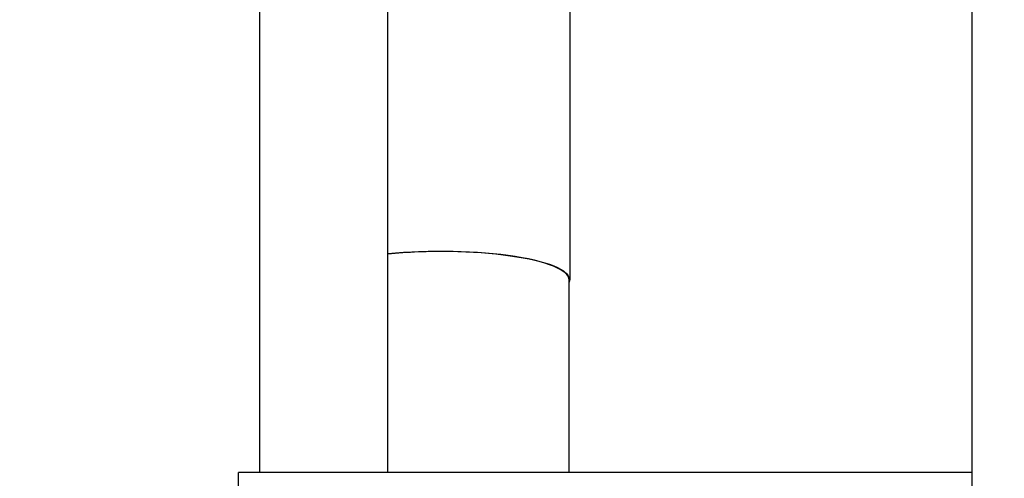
# Model space of a CAD drawing. Header units: millimetres. Extents: x 0 to 1189, y 0 to 841.
# Tile 93 of 173: x 606.91 to 616.14, y 299.6 to 303.9. Entities that reach past the tile are written whole.
import ezdxf
from ezdxf.enums import TextEntityAlignment as Align

# ---------------------------------------------------------------- set-up
doc = ezdxf.new("R2010")
doc.units = ezdxf.units.MM
doc.header["$LTSCALE"] = 65.395
doc.layers.get('0').update_dxf_attribs({"linetype": 'CONTINUOUS'})
for name, color, linetype in [('6M32E_GENSET_GENERATOR_ABL1499', 7, 'CONTINUOUS'), ('6M32E_GENSET_GENERATOR_T1_PBL1500', 7, 'CONTINUOUS'), ('oben_15_VBL1498', 7, 'CONTINUOUS')]:
    doc.layers.add(name, color=color, linetype=linetype)
doc.styles.get("Standard").update_dxf_attribs({"font": 'txt', "width": 0.6})
doc.dimstyles.new('DIMSTYLE_4', dxfattribs={"dimtxt": 3.5, "dimasz": 3.5, "dimexe": 1.8, "dimexo": 0, "dimgap": 0.875, "dimtad": 1, "dimdec": 0, "dimlfac": 25, "dimdsep": 46, "dimtxsty": 'Standard', "dimblk": '_FILLED', "dimblk1": '_FILLED', "dimblk2": '_FILLED', "dimcen": 0.09, "dimadec": 0, "dimazin": 0, "dimtp": 2, "dimtm": 2, "dimtfac": 1, "dimtdec": 0, "dimtofl": 0, "dimtmove": 0, "dimatfit": 3, "dimldrblk": '_FILLED', "dimfxl": 1, "dimtolj": 1, "dimarcsym": 0})

# ---------------------------------------------------------------- blocks, each defined once
blk = doc.blocks.new('_FILLED')
at = {"color": 0, "linetype": 'ByBlock'}
blk.add_solid([(0, 0), (-1, 0.1671), (-1, -0.1671)], dxfattribs=at)
blk = doc.blocks.new('*D15')
at = {"color": 2, "linetype": 'Continuous'}
for p, q in [((597.6796, 297.0451), (597.6796, 360.6935)), ((978.5904, 297.2971), (978.5904, 360.6935)), ((597.6796, 358.8935), (788.135, 358.8935)), ((978.5904, 358.8935), (788.135, 358.8935))]:
    blk.add_line(p, q, dxfattribs=at)
at = {"color": 2, "linetype": 'Continuous', "xscale": 3.5, "yscale": 3.5, "zscale": 3.5, "rotation": 180}
blk.add_blockref('_FILLED', (597.6796, 358.8935), dxfattribs=at)
at = {"color": 2, "linetype": 'Continuous', "xscale": 3.5, "yscale": 3.5, "zscale": 3.5}
blk.add_blockref('_FILLED', (978.5904, 358.8935), dxfattribs=at)
at = {"color": 2, "linetype": 'Continuous', "width": 0.654762}
blk.add_text('9523', height=3.5, dxfattribs=at).set_placement((788.135, 359.7685), align=Align.CENTER)
blk = doc.blocks.new('6M32E_GENSET_GENERATOR_T1_PBL1500', base_point=(787.5346, 296.9451))
at = {"layer": '6M32E_GENSET_GENERATOR_T1_PBL1500', "color": 7, "linetype": 'Continuous'}
for p, q in [((615.8396, 265.4451), (615.8396, 319.0451)), ((609.1596, 299.6535), (609.1596, 316.9335)), ((610.3596, 299.6535), (610.3596, 316.9335)), ((612.0656, 305.3265), (612.0656, 301.4578)), ((612.0596, 299.6535), (612.0596, 301.4578)), ((608.9596, 299.2688), (608.9596, 299.6535)), ((615.8396, 299.6535), (608.9596, 299.6535))]:
    blk.add_line(p, q, dxfattribs=at)
for major_axis, start_param, end_param in [((1.206, 0), 6.196558, 8.281866), ((1.2, 0), 0, 2.000924)]:
    blk.add_ellipse((610.8596, 301.4578), major_axis=major_axis, ratio=0.221695, start_param=start_param, end_param=end_param, dxfattribs=at)
blk = doc.blocks.new('6M32E_GENSET_GENERATOR_ABL1499', base_point=(787.5346, 296.9451))
at = {"layer": '6M32E_GENSET_GENERATOR_T1_PBL1500'}
blk.add_blockref('6M32E_GENSET_GENERATOR_T1_PBL1500', (787.5346, 296.9451), dxfattribs=at)
blk = doc.blocks.new('OBEN_15_VBL1498', base_point=(794.8576, 305.6258))
at = {"layer": '6M32E_GENSET_GENERATOR_ABL1499'}
blk.add_blockref('6M32E_GENSET_GENERATOR_ABL1499', (787.5346, 296.9451), dxfattribs=at)

msp = doc.modelspace()

# ---------------------------------------------------------------- block references
at = {"layer": 'oben_15_VBL1498'}
msp.add_blockref('OBEN_15_VBL1498', (794.85758, 305.62584), dxfattribs=at)

# ---------------------------------------------------------------- dimensions: what is measured, and where the dimension line sits
at = {"color": 2, "linetype": 'Continuous'}
dim = msp.add_linear_dim(base=(978.59036, 358.89348), p1=(597.67964, 297.04513), p2=(978.59036, 297.29713), dimstyle='DIMSTYLE_4', dxfattribs=at)
dim.commit()
dim.dimension.update_dxf_attribs({"geometry": '*D15', "text_midpoint": (787.80165, 358.89348), "dimtype": 160})

doc.saveas('drawing.dxf')
